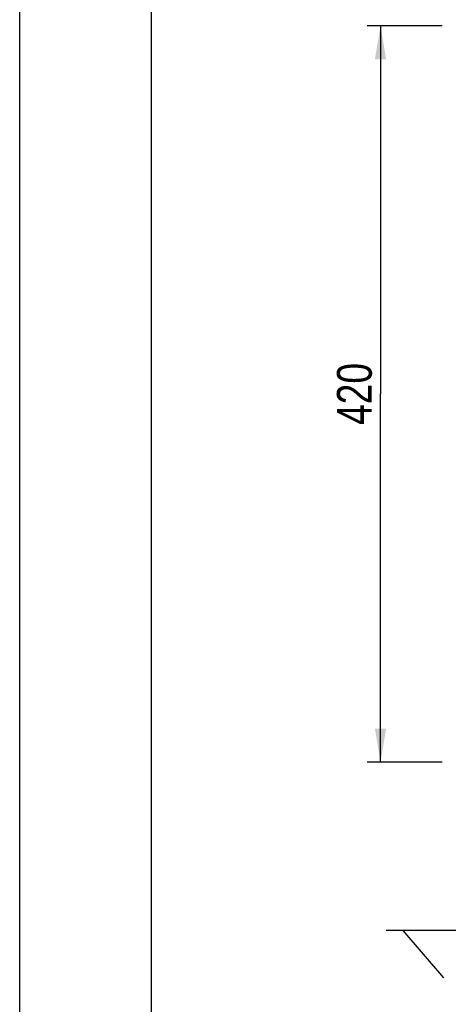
# Model space of a CAD drawing. Header units: inches. Extents: x 0 to 82.7, y 0 to 58.5.
# Tile 2 of 69: x 0 to 9.6, y 14.1 to 36.3. Entities that reach past the tile are written whole.
import ezdxf

# ---------------------------------------------------------------- set-up
doc = ezdxf.new("R2010")
doc.units = ezdxf.units.IN
doc.header["$LTSCALE"] = 4.547244
doc.header["$MEASUREMENT"] = 0
doc.layers.get('0').update_dxf_attribs({"linetype": 'CONTINUOUS'})
doc.styles.get("Standard").update_dxf_attribs({"font": 'txt', "width": 0.8})
doc.dimstyles.new('DIMSTYLE_1', dxfattribs={"dimtxt": 0.78125, "dimasz": 0.75, "dimexe": 0.18, "dimexo": 0.0625, "dimgap": 0.09, "dimtad": 1, "dimdec": 0, "dimzin": 4, "dimdsep": 46, "dimtxsty": 'STANDARD', "dimblk": '_FILLED', "dimblk1": '_FILLED', "dimblk2": '_FILLED', "dimcen": 0.09, "dimadec": 0, "dimazin": 0, "dimtfac": 1, "dimtdec": 0, "dimtofl": 0, "dimtmove": 0, "dimatfit": 3, "dimldrblk": '_FILLED', "dimfxl": 1, "dimtolj": 1, "dimtzin": 4, "dimarcsym": 0})

# ---------------------------------------------------------------- blocks, each defined once
blk = doc.blocks.new('_FILLED')
at = {"color": 0, "linetype": 'BYBLOCK'}
blk.add_solid([(0, 0), (-1, 0.167), (-1, -0.167)], dxfattribs=at)
blk = doc.blocks.new('*D7')
at = {"color": 7, "linetype": 'CONTINUOUS'}
for p, q in [((9.485, 36.127), (7.799, 36.127)), ((8.099, 36.127), (8.099, 27.855)), ((8.099, 19.583), (8.099, 27.855)), ((9.485, 19.583), (7.799, 19.583))]:
    blk.add_line(p, q, dxfattribs=at)
at = {"color": 7, "linetype": 'CONTINUOUS', "xscale": 0.75, "yscale": 0.75, "zscale": 0.75}
for p, rotation in [((8.099, 36.127), 90), ((8.099, 19.583), 270)]:
    blk.add_blockref('_FILLED', p, dxfattribs=dict(at, rotation=rotation))
at = {"color": 7, "linetype": 'CONTINUOUS', "insert": (7.122, 27.855), "char_height": 0.7812, "width": 1.875, "attachment_point": 2, "rotation": 90, "line_spacing_factor": 0.9}
blk.add_mtext('420', dxfattribs=at)

msp = doc.modelspace()

# ---------------------------------------------------------------- linework, layer by layer
at = {"color": 7, "linetype": 'CONTINUOUS'}
for p, q in [((0, 0), (0, 58.465)), ((2.953, 56.004), (2.953, 2.461)), ((20.511, 15.796), (8.225, 15.804)), ((8.602, 15.799), (9.509, 14.739))]:
    msp.add_line(p, q, dxfattribs=at)

# ---------------------------------------------------------------- dimensions: what is measured, and where the dimension line sits
dim = msp.add_linear_dim(base=(8.099, 36.127), p1=(9.485, 19.583), p2=(9.485, 36.127), angle=90, dimstyle='DIMSTYLE_1', dxfattribs=at)
dim.commit()
dim.dimension.update_dxf_attribs({"geometry": '*D7', "text_midpoint": (7.933, 27.017), "dimtype": 160})

doc.saveas('drawing.dxf')
